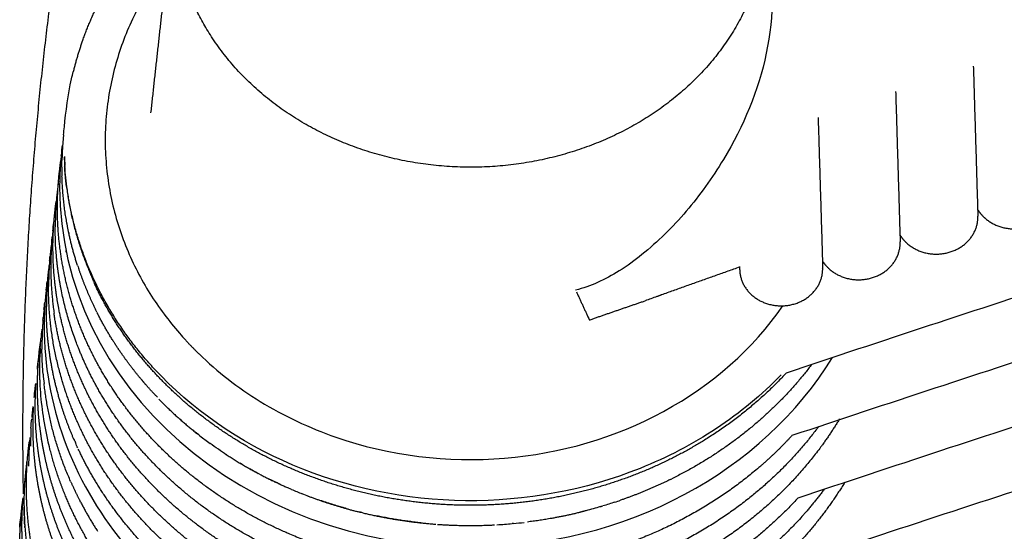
# Model space of a CAD drawing. Header units: millimetres. Extents: x -31695 to -19845, y -5614 to 7253.
# Tile 30 of 256: x -28254 to -28209, y -3997 to -3974. Entities that reach past the tile are written whole.
import ezdxf

# ---------------------------------------------------------------- set-up
doc = ezdxf.new("R2010")
doc.units = ezdxf.units.MM
doc.layers.add('2d', color=7, linetype='Continuous', true_color=0x000000)

msp = doc.modelspace()

# ---------------------------------------------------------------- linework, layer by layer
at = {"layer": '2d', "linetype": 'Continuous', "lineweight": -3}
for points, weights, degree, knots in [([(-28253.401, -3992.879), (-28253.401, -3983.216), (-28252.182, -3973.614), (-28251.003, -3964.315), (-28248.658, -3955.192), (-28247.414, -3950.358), (-28245.831, -3945.603)], [1, 0.998423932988, 1, 0.998425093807, 1, 0.999509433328, 1], 2, [0, 0, 0, 2.025604, 2.025604, 3.987191, 3.987191, 5.027419, 5.027419, 5.027419]), ([(-28228.206, -3958.776), (-28220.702, -3961.324), (-28219.82, -3968.193), (-28218.939, -3975.061), (-28225.619, -3978.942), (-28232.316, -3982.802), (-28239.432, -3979.585), (-28246.564, -3976.348), (-28246.56, -3969.438)], [1, 0.85671751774, 1, 0.85671751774, 1, 0.866277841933, 1, 0.85671751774, 1], 2, [0, 0, 0, 1.354812, 1.354812, 2.709624, 2.709624, 4.05968, 4.05968, 5.414492, 5.414492, 5.414492]), ([(-28250.714, -3975.225), (-28250.111, -3973.52), (-28249.1, -3971.975), (-28248.023, -3970.333), (-28246.548, -3968.958)], [1, 0.993836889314, 1, 0.993153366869, 1], 2, [0, 0, 0, 0.3734803, 0.3734803, 0.7703884, 0.7703884, 0.7703884]), ([(-28251.263, -3986.814), (-28251.783, -3985.019), (-28251.837, -3983.166), (-28251.866, -3982.144), (-28251.751, -3981.126)], [1, 0.993598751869, 1, 0.998529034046, 1.00100076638], 2, [0, 0, 0, 0.3872453, 0.3872453, 0.601658, 0.601658, 0.601658]), ([(-28210.219, -3982.833), (-28210.076, -3983.071), (-28209.856, -3983.256), (-28209.292, -3983.731), (-28208.514, -3983.713), (-28207.737, -3983.694), (-28207.202, -3983.193), (-28206.667, -3982.691), (-28206.688, -3982.001)], [1, 0.987216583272, 1, 0.923879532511, 1, 0.923879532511, 1, 0.923879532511, 1], 2, [0, 0, 0, 0.0560235, 0.0560235, 0.1934682, 0.1934682, 0.3309129, 0.3309129, 0.4683575, 0.4683575, 0.4683575]), ([(-28251.777, -3987.333), (-28252.014, -3986.105), (-28252.093, -3984.861), (-28252.013, -3983.617), (-28252.007, -3983.514), (-28251.999, -3983.41), (-28251.979, -3983.179), (-28251.966, -3983.05), (-28251.952, -3982.922)], [1, 0.995727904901, 0.995727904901, 1, 1, 1, 1, 1, 1], 3, [0, 0, 0, 0, 0.3912868, 0.3912868, 0.3912868, 0.424214, 0.424214, 0.4651654, 0.4651654, 0.4651654, 0.4651654]), ([(-28213.733, -3983.989), (-28213.592, -3984.218), (-28213.378, -3984.398), (-28212.814, -3984.874), (-28212.036, -3984.855), (-28211.259, -3984.837), (-28210.724, -3984.335), (-28210.189, -3983.834), (-28210.21, -3983.143)], [1, 0.987909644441, 1, 0.923879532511, 1, 0.923879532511, 1, 0.923879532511, 1], 2, [0, 0, 0, 0.0544805, 0.0544805, 0.1919252, 0.1919252, 0.3293699, 0.3293699, 0.4668145, 0.4668145, 0.4668145]), ([(-28217.239, -3985.163), (-28217.1, -3985.385), (-28216.892, -3985.56), (-28216.327, -3986.035), (-28215.55, -3986.017), (-28214.773, -3985.998), (-28214.238, -3985.497), (-28213.703, -3984.995), (-28213.724, -3984.305)], [1, 0.988583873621, 1, 0.923879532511, 1, 0.923879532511, 1, 0.923879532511, 1], 2, [0, 0, 0, 0.0529367, 0.0529367, 0.1903813, 0.1903813, 0.327826, 0.327826, 0.4652707, 0.4652707, 0.4652707]), ([(-28217.417, -3992.664), (-28218.764, -3994.483), (-28220.594, -3995.932), (-28222.702, -3997.599), (-28225.267, -3998.644), (-28226.544, -3999.164), (-28227.894, -3999.511), (-28229.245, -3999.858), (-28230.638, -4000.024), (-28233.442, -4000.357), (-28236.234, -3999.951), (-28239.023, -3999.544), (-28241.557, -3998.431), (-28243.447, -3997.6), (-28245.084, -3996.417), (-28246.717, -3995.237), (-28248.015, -3993.763), (-28249.309, -3992.292), (-28250.201, -3990.601), (-28250.906, -3989.262), (-28251.729, -3986.498), (-28251.867, -3985.138)], [1, 0.991508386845, 1, 0.988975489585, 1, 0.997246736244, 1, 0.997257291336, 1, 0.989114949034, 1, 0.989061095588, 1, 0.993773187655, 1, 0.993726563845, 1, 0.993663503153, 1, 0.995978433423, 1.0037830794, 1], 2, [0, 0, 0, 0.454418, 0.454418, 0.976567, 0.976567, 1.238067, 1.238067, 1.499735, 1.499735, 2.02326, 2.02326, 2.546355, 2.546355, 2.938008, 2.938008, 3.328925, 3.328925, 3.719105, 3.719105, 4.028551, 4.319646, 4.319646, 4.319646]), ([(-28220.983, -3985.574), (-28220.962, -3986.265), (-28220.398, -3986.74), (-28219.833, -3987.215), (-28219.056, -3987.197), (-28218.278, -3987.178), (-28217.744, -3986.677), (-28217.209, -3986.176), (-28217.229, -3985.485)], [1, 0.923879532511, 1, 0.923879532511, 1, 0.923879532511, 1, 0.923879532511, 1], 2, [0, 0, 0, 0.1374447, 0.1374447, 0.2748894, 0.2748894, 0.412334, 0.412334, 0.5497787, 0.5497787, 0.5497787]), ([(-28218.881, -3990.241), (-28220.493, -3991.988), (-28222.58, -3993.279), (-28224.275, -3994.329), (-28226.19, -3995.018), (-28228.108, -3995.709), (-28230.149, -3996.007), (-28232.192, -3996.305), (-28234.259, -3996.196), (-28236.325, -3996.086), (-28238.314, -3995.575), (-28240.3, -3995.065), (-28242.11, -3994.177), (-28243.917, -3993.29), (-28245.458, -3992.07), (-28246.996, -3990.852), (-28248.19, -3989.36), (-28249.382, -3987.871), (-28250.169, -3986.182)], [1, 0.990544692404, 1, 0.993785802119, 1, 0.993835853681, 1, 0.993847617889, 1, 0.993844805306, 1, 0.993813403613, 1, 0.993767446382, 1, 0.993710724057, 1, 0.993658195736, 1], 2, [0, 0, 0, 0.47112, 0.47112, 0.854747, 0.854747, 1.238883, 1.238883, 1.623267, 1.623267, 2.007564, 2.007564, 2.391455, 2.391455, 2.774727, 2.774727, 3.157254, 3.157254, 3.539089, 3.539089, 3.539089]), ([(-28217.16, -3995.497), (-28217.628, -3996.13), (-28218.158, -3996.724), (-28219.94, -3998.715), (-28222.301, -4000.152), (-28224.668, -4001.591), (-28227.405, -4002.354), (-28228.086, -4002.543), (-28228.78, -4002.687), (-28229.475, -4002.831), (-28230.18, -4002.929), (-28231.591, -4003.125), (-28233.02, -4003.135), (-28235.893, -4003.153), (-28238.647, -4002.427), (-28241.397, -4001.701), (-28243.788, -4000.292), (-28245.572, -3999.241), (-28247.048, -3997.863), (-28248.521, -3996.489), (-28249.613, -3994.857), (-28250.702, -3993.227), (-28251.352, -3991.422), (-28251.518, -3990.962), (-28252.254, -3988.419), (-28252.241, -3986.325)], [1, 0.998978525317, 1, 0.988891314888, 1, 0.989029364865, 1, 0.999310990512, 1, 0.999316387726, 1, 0.997261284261, 1, 0.989114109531, 1, 0.989025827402, 1, 0.993742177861, 1, 0.993692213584, 1, 0.993632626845, 1, 0.999577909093, 1.00187545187, 1], 2, [0, 0, 0, 0.158907, 0.158907, 0.688563, 0.688563, 1.219455, 1.219455, 1.352333, 1.352333, 1.485247, 1.485247, 1.75113, 1.75113, 2.282829, 2.282829, 2.813788, 2.813788, 3.211209, 3.211209, 3.607869, 3.607869, 4.003851, 4.003851, 4.105245, 4.55576, 4.55576, 4.55576]), ([(-28218.618, -3993.071), (-28219.316, -3993.833), (-28220.112, -3994.515), (-28222.131, -3996.246), (-28224.633, -3997.375), (-28227.14, -3998.505), (-28229.909, -3998.936), (-28232.681, -3999.366), (-28235.474, -3999.06), (-28238.265, -3998.753), (-28240.834, -3997.736), (-28242.751, -3996.976), (-28244.431, -3995.858), (-28246.108, -3994.742), (-28247.464, -3993.323), (-28248.817, -3991.907), (-28249.78, -3990.257), (-28250.741, -3988.61), (-28251.263, -3986.814)], [1, 0.998226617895, 1, 0.988942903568, 1, 0.98906191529, 1, 0.989102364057, 1, 0.989071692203, 1, 0.993781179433, 1, 0.993737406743, 1, 0.993673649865, 1, 0.993628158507, 1], 2, [0, 0, 0, 0.205964, 0.205964, 0.725213, 0.725213, 1.24552, 1.24552, 1.766292, 1.766292, 2.286733, 2.286733, 2.676449, 2.676449, 3.065442, 3.065442, 3.453692, 3.453692, 3.84133, 3.84133, 3.84133]), ([(-28251.094, -3993.242), (-28251.323, -3992.714), (-28251.521, -3992.175), (-28251.688, -3991.629), (-28251.753, -3991.416), (-28252.164, -3989.955), (-28252.351, -3988.45), (-28252.342, -3987.229)], [1, 0.999142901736, 0.999142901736, 1, 1, 1, 1, 1], 3, [0, 0, 0, 0, 0.1782134, 0.1782134, 0.1782134, 0.2483951, 0.6573515, 0.6573515, 0.6573515, 0.6573515]), ([(-28218.355, -3995.901), (-28219.824, -3997.51), (-28221.688, -3998.754), (-28223.971, -4000.275), (-28226.654, -4001.137), (-28228.663, -4001.781), (-28230.783, -4002.017), (-28232.903, -4002.252), (-28235.03, -4002.067), (-28236.445, -4001.944), (-28237.823, -4001.637), (-28240.592, -4001.019), (-28243.038, -3999.711), (-28244.862, -3998.733), (-28246.397, -3997.42), (-28247.928, -3996.11), (-28249.093, -3994.529), (-28250.255, -3992.951), (-28250.99, -3991.182), (-28251.724, -3989.415), (-28251.993, -3987.547)], [1, 0.99250418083, 1, 0.989013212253, 1, 0.993831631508, 1, 0.993871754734, 1, 0.997252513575, 1, 0.989059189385, 1, 0.993748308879, 1, 0.993705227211, 1, 0.993642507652, 1, 0.993605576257, 1], 2, [0, 0, 0, 0.432594, 0.432594, 0.960579, 0.960579, 1.357186, 1.357186, 1.753964, 1.753964, 2.01843, 2.01843, 2.546773, 2.546773, 2.942285, 2.942285, 3.337032, 3.337032, 3.731079, 3.731079, 4.124629, 4.124629, 4.124629]), ([(-28216.469, -3992.319), (-28216.883, -3993.007), (-28217.367, -3993.657), (-28218.931, -3995.753), (-28221.12, -3997.347), (-28223.316, -3998.943), (-28225.941, -3999.899), (-28227.907, -4000.615), (-28230.003, -4000.927), (-28232.099, -4001.239), (-28234.222, -4001.135), (-28235.633, -4001.065), (-28237.018, -4000.811), (-28239.8, -4000.299), (-28242.293, -3999.089), (-28244.153, -3998.186), (-28245.741, -3996.938), (-28247.326, -3995.692), (-28248.559, -3994.165), (-28249.79, -3992.639), (-28250.605, -3990.908), (-28251.42, -3989.18), (-28251.777, -3987.333)], [1, 0.998891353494, 1, 0.988848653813, 1, 0.988994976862, 1, 0.993824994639, 1, 0.993869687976, 1, 0.997253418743, 1, 0.989070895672, 1, 0.993758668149, 1, 0.993716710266, 1, 0.993652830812, 1, 0.993612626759, 1], 2, [0, 0, 0, 0.163409, 0.163409, 0.687194, 0.687194, 1.212264, 1.212264, 1.606734, 1.606734, 2.001436, 2.001436, 2.264554, 2.264554, 2.790275, 2.790275, 3.183865, 3.183865, 3.576698, 3.576698, 3.968812, 3.968812, 4.360384, 4.360384, 4.360384]), ([(-28217.83, -4001.562), (-28218.755, -4002.586), (-28219.805, -4003.51), (-28220.965, -4004.322), (-28221.051, -4004.382), (-28221.137, -4004.442), (-28221.223, -4004.5), (-28222.691, -4005.492), (-28224.3, -4006.292), (-28226.019, -4006.885), (-28227.844, -4007.513), (-28229.753, -4007.896), (-28231.705, -4008.024), (-28233.658, -4008.152), (-28235.61, -4008.023), (-28237.52, -4007.641), (-28239.428, -4007.258), (-28241.252, -4006.629), (-28242.95, -4005.768), (-28243.705, -4005.385), (-28244.429, -4004.958), (-28245.12, -4004.49), (-28245.977, -4003.909), (-28246.776, -4003.268), (-28247.514, -4002.57), (-28248.511, -4001.626), (-28249.383, -4000.587), (-28250.119, -3999.469), (-28250.853, -3998.352), (-28251.44, -3997.168), (-28251.874, -3995.934), (-28252.307, -3994.7), (-28252.58, -3993.431), (-28252.69, -3992.143), (-28252.754, -3991.392), (-28252.761, -3990.638), (-28252.713, -3989.885)], [1, 0.995727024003, 0.995727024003, 1, 1, 1, 1, 0.993469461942, 0.993469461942, 1, 0.992729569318, 0.992729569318, 1, 0.992745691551, 0.992745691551, 1, 0.992705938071, 0.992705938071, 1, 0.998527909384, 0.998527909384, 1, 0.997725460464, 0.997725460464, 1, 0.995783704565, 0.995783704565, 1, 0.995755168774, 0.995755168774, 1, 0.995726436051, 0.995726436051, 1, 0.998536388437, 0.998536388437, 1], 3, [0, 0, 0, 0, 0.412294, 0.412294, 0.412294, 0.442885, 0.442885, 0.442885, 0.956812, 0.956812, 0.956812, 1.502164, 1.502164, 1.502164, 2.047728, 2.047728, 2.047728, 2.592685, 2.592685, 2.592685, 2.835529, 2.835529, 2.835529, 3.136427, 3.136427, 3.136427, 3.543331, 3.543331, 3.543331, 3.949557, 3.949557, 3.949557, 4.355346, 4.355346, 4.355346, 4.592454, 4.592454, 4.592454, 4.592454]), ([(-28216.647, -4001.163), (-28216.908, -4001.518), (-28217.184, -4001.864), (-28217.474, -4002.2), (-28218.536, -4003.433), (-28219.774, -4004.53), (-28221.165, -4005.47), (-28221.331, -4005.583), (-28221.5, -4005.694), (-28221.671, -4005.802), (-28223.272, -4006.814), (-28225.024, -4007.604), (-28226.888, -4008.156), (-28228.755, -4008.707), (-28230.693, -4009.009), (-28232.659, -4009.054), (-28234.626, -4009.098), (-28236.579, -4008.884), (-28238.476, -4008.417), (-28240.369, -4007.951), (-28242.165, -4007.241), (-28243.823, -4006.303), (-28244.289, -4006.039), (-28244.743, -4005.757), (-28245.183, -4005.459), (-28246.298, -4004.702), (-28247.316, -4003.845), (-28248.225, -4002.896), (-28249.174, -4001.904), (-28249.991, -4000.824), (-28250.667, -3999.669), (-28251.341, -3998.516), (-28251.865, -3997.303), (-28252.231, -3996.045), (-28252.597, -3994.788), (-28252.8, -3993.502), (-28252.838, -3992.204), (-28252.853, -3991.706), (-28252.843, -3991.207), (-28252.808, -3990.71)], [1, 0.999547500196, 0.999547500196, 1, 0.994092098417, 0.994092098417, 1, 1, 1, 1, 0.99268257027, 0.99268257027, 1, 0.992735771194, 0.992735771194, 1, 0.992746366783, 0.992746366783, 1, 0.992694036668, 0.992694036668, 1, 0.999403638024, 0.999403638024, 1, 0.996192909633, 0.996192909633, 1, 0.9957758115, 0.9957758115, 1, 0.99574663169, 0.99574663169, 1, 0.9957230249, 0.9957230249, 1, 0.99936428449, 0.99936428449, 1], 3, [0, 0, 0, 0, 0.133389, 0.133389, 0.133389, 0.62072, 0.62072, 0.62072, 0.679623, 0.679623, 0.679623, 1.226967, 1.226967, 1.226967, 1.775168, 1.775168, 1.775168, 2.323432, 2.323432, 2.323432, 2.870975, 2.870975, 2.870975, 3.025721, 3.025721, 3.025721, 3.417247, 3.417247, 3.417247, 3.826037, 3.826037, 3.826037, 4.2342, 4.2342, 4.2342, 4.641984, 4.641984, 4.641984, 4.798829, 4.798829, 4.798829, 4.798829]), ([(-28215.72, -4000.852), (-28216.365, -4001.913), (-28217.13, -4002.909), (-28218.007, -4003.829), (-28218.931, -4004.797), (-28219.968, -4005.671), (-28221.105, -4006.44), (-28221.532, -4006.729), (-28221.972, -4007.002), (-28222.425, -4007.26), (-28224.089, -4008.205), (-28225.892, -4008.921), (-28227.794, -4009.393), (-28229.699, -4009.865), (-28231.662, -4010.083), (-28233.639, -4010.042), (-28235.615, -4010), (-28237.564, -4009.7), (-28239.441, -4009.148), (-28241.315, -4008.597), (-28243.077, -4007.805), (-28244.689, -4006.791), (-28244.877, -4006.673), (-28245.062, -4006.552), (-28245.245, -4006.427), (-28246.626, -4005.491), (-28247.856, -4004.402), (-28248.915, -4003.178), (-28249.811, -4002.141), (-28250.571, -4001.021), (-28251.183, -3999.832), (-28251.795, -3998.645), (-28252.252, -3997.404), (-28252.548, -3996.125), (-28252.844, -3994.847), (-28252.974, -3993.547), (-28252.939, -3992.243), (-28252.935, -3992.09), (-28252.928, -3991.937), (-28252.92, -3991.785)], [1, 0.996417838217, 0.996417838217, 1, 0.996085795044, 0.996085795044, 1, 0.999444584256, 0.999444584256, 1, 0.992696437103, 0.992696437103, 1, 0.992742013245, 0.992742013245, 1, 0.992742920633, 0.992742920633, 1, 0.992681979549, 0.992681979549, 1, 1, 1, 1, 0.994226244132, 0.994226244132, 1, 0.995766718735, 0.995766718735, 1, 0.995739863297, 0.995739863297, 1, 0.995719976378, 0.995719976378, 1, 1, 1, 1], 3, [0, 0, 0, 0, 0.378838, 0.378838, 0.378838, 0.777634, 0.777634, 0.777634, 0.927842, 0.927842, 0.927842, 1.478122, 1.478122, 1.478122, 2.029148, 2.029148, 2.029148, 2.580097, 2.580097, 2.580097, 3.130208, 3.130208, 3.130208, 3.194891, 3.194891, 3.194891, 3.679221, 3.679221, 3.679221, 4.089907, 4.089907, 4.089907, 4.500013, 4.500013, 4.500013, 4.909808, 4.909808, 4.909808, 4.958446, 4.958446, 4.958446, 4.958446]), ([(-28215.975, -3998.018), (-28216.254, -3998.477), (-28216.563, -3998.921), (-28218.104, -4001.123), (-28220.306, -4002.825), (-28220.781, -4003.191), (-28221.282, -4003.53), (-28223.101, -4004.76), (-28225.19, -4005.584), (-28227.869, -4006.64), (-28230.779, -4006.956), (-28233.69, -4007.271), (-28236.579, -4006.819), (-28239.465, -4006.367), (-28242.077, -4005.187), (-28243.654, -4004.473), (-28245.061, -4003.519), (-28245.967, -4002.905), (-28246.786, -4002.202), (-28248.353, -4000.854), (-28249.543, -3999.229), (-28250.731, -3997.607), (-28251.48, -3995.79), (-28251.907, -3994.754), (-28252.179, -3993.677)], [1, 0.999530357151, 1, 0.988826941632, 1, 0.999473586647, 1, 0.993245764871, 1, 0.98908618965, 1, 0.989123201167, 1, 0.989071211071, 1, 0.995920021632, 1, 0.998283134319, 1, 0.993690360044, 1, 0.993644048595, 1, 0.997897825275, 1], 2, [0, 0, 0, 0.109428, 0.109428, 0.649518, 0.649518, 0.766726, 0.766726, 1.190973, 1.190973, 1.733456, 1.733456, 2.27627, 2.27627, 2.818621, 2.818621, 3.147655, 3.147655, 3.359837, 3.359837, 3.764848, 3.764848, 4.169151, 4.169151, 4.400458, 4.400458, 4.400458]), ([(-28216.232, -3995.185), (-28217.235, -3996.84), (-28218.623, -3998.258), (-28220.513, -4000.187), (-28222.957, -4001.537), (-28225.407, -4002.89), (-28228.195, -4003.547), (-28230.282, -4004.039), (-28232.439, -4004.111), (-28234.597, -4004.182), (-28236.719, -4003.83), (-28238.131, -4003.596), (-28239.487, -4003.179), (-28242.212, -4002.342), (-28244.542, -4000.834), (-28246.28, -3999.707), (-28247.692, -3998.266), (-28249.102, -3996.828), (-28250.115, -3995.146), (-28250.546, -3994.43), (-28250.897, -3993.681)], [1, 0.99386796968, 1, 0.98891104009, 1, 0.989048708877, 1, 0.993842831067, 1, 0.993872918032, 1, 0.997249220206, 1, 0.989030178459, 1, 0.993725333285, 1, 0.993681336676, 1, 0.998833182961, 1], 2, [0, 0, 0, 0.392754, 0.392754, 0.925362, 0.925362, 1.459165, 1.459165, 1.860017, 1.860017, 2.260909, 2.260909, 2.528044, 2.528044, 3.06158, 3.06158, 3.460914, 3.460914, 3.859482, 3.859482, 4.029602, 4.029602, 4.029602]), ([(-28215.464, -4003.686), (-28215.746, -4004.15), (-28216.059, -4004.598), (-28217.647, -4006.867), (-28219.917, -4008.62), (-28222.194, -4010.375), (-28224.95, -4011.462), (-28227.711, -4012.55), (-28230.709, -4012.875), (-28233.709, -4013.2), (-28236.686, -4012.735), (-28238.91, -4012.387), (-28240.993, -4011.612), (-28243.072, -4010.838), (-28244.909, -4009.676), (-28246.128, -4008.903), (-28247.205, -4007.978), (-28249.365, -4006.121), (-28250.813, -4003.78), (-28251.893, -4002.033), (-28252.503, -4000.115), (-28253.113, -3998.199), (-28253.222, -3996.211), (-28253.246, -3995.777), (-28253.245, -3995.342)], [1, 0.999547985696, 1, 0.988826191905, 1, 0.988987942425, 1, 0.989095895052, 1, 0.989138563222, 1, 0.993837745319, 1, 0.993815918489, 1, 0.997208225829, 1, 0.988822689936, 1, 0.993606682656, 1, 0.993587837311, 1, 0.999688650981, 1], 2, [0, 0, 0, 0.110577, 0.110577, 0.667134, 0.667134, 1.225074, 1.225074, 1.784068, 1.784068, 2.343404, 2.343404, 2.762642, 2.762642, 3.181289, 3.181289, 3.45998, 3.45998, 4.016272, 4.016272, 4.432701, 4.432701, 4.848694, 4.848694, 4.939879, 4.939879, 4.939879]), ([(-28253.415, -3998.14), (-28253.456, -3997.483), (-28253.456, -3996.824), (-28253.414, -3996.167), (-28253.414, -3996.164), (-28253.414, -3996.162), (-28253.413, -3996.159)], [1, 0.998954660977, 0.998954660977, 1, 1, 1, 1], 3, [0, 0, 0, 0, 0.2071324, 0.2071324, 0.2071324, 0.2079832, 0.2079832, 0.2079832, 0.2079832]), ([(-28227.939, -3996.469), (-28228.241, -3996.559), (-28229.557, -3996.856), (-28230.585, -3996.982)], [1, 1.00047556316, 0.99846438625, 1], 2, [-0.0598185, -0.0598185, -0.0598185, 0, 0.1931565, 0.1931565, 0.1931565]), ([(-28215.208, -4006.52), (-28216.251, -4008.229), (-28217.681, -4009.7), (-28219.681, -4011.753), (-28222.271, -4013.194), (-28224.868, -4014.637), (-28227.826, -4015.343), (-28230.788, -4016.049), (-28233.853, -4015.959), (-28236.917, -4015.868), (-28239.819, -4014.989), (-28240.539, -4014.771), (-28241.238, -4014.506), (-28241.938, -4014.241), (-28242.613, -4013.93), (-28243.965, -4013.309), (-28245.197, -4012.517), (-28247.672, -4010.927), (-28249.511, -4008.76), (-28251.344, -4006.597), (-28252.374, -4004.049), (-28253.142, -4002.147), (-28253.408, -4000.14), (-28253.612, -3998.602), (-28253.513, -3997.055)], [1, 0.994180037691, 1, 0.988915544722, 1, 0.989047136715, 1, 0.989134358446, 1, 0.989130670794, 1, 0.999310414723, 1, 0.999313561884, 1, 0.997230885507, 1, 0.98888652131, 1, 0.988730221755, 1, 0.993579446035, 1, 0.996209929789, 1], 2, [0, 0, 0, 0.406309, 0.406309, 0.97185, 0.97185, 1.538673, 1.538673, 2.106222, 2.106222, 2.673659, 2.673659, 2.815415, 2.815415, 2.957101, 2.957101, 3.24023, 3.24023, 3.805442, 3.805442, 4.369278, 4.369278, 4.791518, 4.791518, 5.115696, 5.115696, 5.115696])]:
    msp.add_rational_spline(points, weights, degree=degree, knots=knots, dxfattribs=at)
for points, weights in [([(-28000.412, -3954.086), (-28113.375, -3954.378), (-28218.881, -3990.241)], [1, 0.983619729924, 1]), ([(-28000.402, -3957.005), (-28113.225, -3957.296), (-28218.618, -3993.071)], [1, 0.983659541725, 1]), ([(-28000.412, -3959.924), (-28113.084, -3960.216), (-28218.355, -3995.901)], [1, 0.983702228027, 1]), ([(-28000.412, -3962.844), (-28112.997, -3963.136), (-28218.197, -3998.767)], [1, 0.983726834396, 1]), ([(-28000.412, -3965.763), (-28112.931, -3966.055), (-28218.078, -4001.646)], [1, 0.983745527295, 1]), ([(-28000.412, -3968.683), (-28112.883, -3968.974), (-28217.991, -4004.536)], [1, 0.983759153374, 1]), ([(-28246.859, -3971.626), (-28253.49, -3980.206), (-28246.322, -3988.438)], [1, 0.807970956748, 1]), ([(-28000.412, -3971.602), (-28112.834, -3971.894), (-28217.904, -4007.426)], [1, 0.983772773, 1]), ([(-28000.412, -3974.522), (-28112.786, -3974.813), (-28217.816, -4010.316)], [1, 0.983786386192, 1]), ([(-28250.717, -3975.225), (-28250.956, -3975.904), (-28251.127, -3976.599)], [1, 0.999369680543, 1.00075428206]), ([(-28000.412, -3977.441), (-28112.738, -3977.732), (-28217.729, -4013.206)], [1, 0.983799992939, 1]), ([(-28251.565, -3979.458), (-28251.625, -3980.038), (-28251.638, -3980.62)], [1, 0.999338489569, 1]), ([(-28251.645, -3980.161), (-28251.741, -3980.991), (-28251.741, -3981.826)], [1, 0.998684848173, 1]), ([(-28000.412, -3980.361), (-28112.352, -3980.651), (-28217.03, -4015.889)], [1, 0.983908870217, 1]), ([(-28251.432, -3981.791), (-28251.488, -3981.346), (-28251.515, -3980.898)], [1, 0.999604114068, 1]), ([(-28247.48, -3990.028), (-28251.183, -3986.019), (-28251.509, -3980.841)], [1, 0.950597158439, 1]), ([(-28251.491, -3981.227), (-28251.302, -3983.458), (-28250.429, -3985.557)], [1, 0.990280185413, 1]), ([(-28251.795, -3981.571), (-28251.939, -3982.584), (-28251.939, -3983.604)], [1.00013800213, 0.99809482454, 1]), ([(-28251.329, -3983.887), (-28251.57, -3982.751), (-28251.625, -3981.597)], [1, 0.997477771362, 1.00017742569]), ([(-28252.05, -3983.802), (-28252.141, -3984.613), (-28252.142, -3985.429)], [1, 0.998764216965, 1]), ([(-28250.931, -3985.373), (-28251.166, -3984.65), (-28251.324, -3983.911)], [1, 0.998904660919, 1]), ([(-28252.103, -3984.316), (-28252.209, -3985.083), (-28252.234, -3985.856)], [1, 0.9989012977, 1]), ([(-28250.931, -3985.373), (-28250.6, -3986.388), (-28250.123, -3987.357)], [1, 0.997847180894, 1]), ([(-28252.25, -3985.591), (-28252.289, -3985.938), (-28252.311, -3986.287)], [1, 0.999778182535, 1]), ([(-28252.143, -3985.441), (-28252.143, -3986.49), (-28251.992, -3987.532)], [1, 0.997962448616, 1]), ([(-28220.987, -3985.445), (-28223.127, -3986.2), (-28225.261, -3986.969)], [1, 0.999992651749, 1]), ([(-28252.321, -3986.241), (-28252.442, -3987.184), (-28252.442, -3988.133)], [1, 0.998382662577, 1]), ([(-28227.779, -3987.838), (-28226.522, -3987.399), (-28225.261, -3986.969)], [1, 0.999992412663, 1]), ([(-28249.291, -3988.833), (-28249.693, -3988.202), (-28250.03, -3987.541)], [1, 0.998990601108, 1]), ([(-28252.494, -3987.847), (-28252.542, -3988.44), (-28252.542, -3989.034)], [1, 0.999361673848, 1]), ([(-28248.856, -3989.479), (-28249.063, -3989.187), (-28249.257, -3988.886)], [1, 0.999768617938, 1]), ([(-28246.037, -3988.758), (-28245.746, -3989.074), (-28245.436, -3989.375)], [1, 0.999604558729, 1]), ([(-28252.49, -3990.283), (-28252.537, -3989.72), (-28252.542, -3989.156)], [1, 0.999430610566, 1]), ([(-28247.351, -3991.304), (-28248.152, -3990.463), (-28248.817, -3989.534)], [1, 0.99770694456, 1]), ([(-28217.723, -3989.848), (-28220.189, -3993.108), (-28224.047, -3995.024)], [1.02299337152, 0.983685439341, 1]), ([(-28252.616, -3990.817), (-28252.642, -3990.376), (-28252.642, -3989.935)], [1, 0.999655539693, 1]), ([(-28251.244, -3995.145), (-28252.188, -3993.001), (-28252.447, -3990.711)], [1, 0.990716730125, 1]), ([(-28246.712, -3991.953), (-28246.139, -3992.495), (-28245.513, -3992.988)], [1, 0.99895897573, 1]), ([(-28253.243, -3995.342), (-28253.244, -3994.347), (-28253.116, -3993.358)], [1, 0.998355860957, 1]), ([(-28253.113, -3993.47), (-28253.144, -3993.96), (-28253.144, -3994.45)], [1, 0.999597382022, 1]), ([(-28244.259, -3993.892), (-28243.532, -3994.37), (-28242.756, -3994.784)], [1, 0.998805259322, 1]), ([(-28253.345, -3996.254), (-28253.345, -3995.385), (-28253.247, -3994.522)], [1, 0.998748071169, 1]), ([(-28251.244, -3995.145), (-28251.052, -3995.58), (-28250.834, -3996.005)], [1, 0.999607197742, 1]), ([(-28242.705, -3994.811), (-28242.064, -3995.15), (-28241.395, -3995.442)], [1, 0.999196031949, 1]), ([(-28224.125, -3995.062), (-28225.211, -3995.595), (-28226.367, -3995.995)], [1, 0.997769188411, 1]), ([(-28250.794, -3996.081), (-28250.442, -3996.757), (-28250.024, -3997.403)], [1, 0.999026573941, 1]), ([(-28240.566, -3995.782), (-28239.399, -3996.229), (-28238.174, -3996.532)], [1, 0.997665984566, 1]), ([(-28238.78, -3996.372), (-28239.356, -3996.211), (-28239.919, -3996.017)], [1, 0.99947784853, 1]), ([(-28253.513, -3997.045), (-28253.489, -3996.68), (-28253.448, -3996.316)], [1, 0.999786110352, 1]), ([(-28238.033, -3996.566), (-28236.403, -3996.956), (-28234.721, -3997.082)], [1, 0.995979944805, 1]), ([(-28235.409, -3997.019), (-28236.439, -3996.909), (-28237.448, -3996.697)], [1, 0.998465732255, 1]), ([(-28234.65, -3997.087), (-28233.362, -3997.178), (-28232.073, -3997.112)], [1, 0.997617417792, 1])]:
    msp.add_rational_spline(points, weights, degree=2, dxfattribs=at)
for points, degree in [([(-28247.61, -3978.458), (-28247.077, -3973.61), (-28246.544, -3968.761)], 2), ([(-28210.415, -3976.348), (-28210.312, -3979.746), (-28210.21, -3983.143)], 2), ([(-28213.929, -3977.502), (-28213.826, -3980.903), (-28213.724, -3984.305)], 2), ([(-28217.435, -3978.674), (-28217.332, -3982.08), (-28217.229, -3985.485)], 2), ([(-28251.565, -3979.458), (-28251.552, -3979.339), (-28251.538, -3979.22), (-28251.523, -3979.101)], 3), ([(-28251.643, -3980.161), (-28251.635, -3980.089), (-28251.626, -3980.017), (-28251.616, -3979.946)], 3), ([(-28251.639, -3980.645), (-28251.638, -3980.577), (-28251.636, -3980.51), (-28251.633, -3980.442)], 3), ([(-28251.535, -3980.466), (-28251.531, -3980.591), (-28251.526, -3980.716), (-28251.518, -3980.841)], 3), ([(-28251.527, -3980.439), (-28251.522, -3980.567), (-28251.516, -3980.694), (-28251.508, -3980.821)], 3), ([(-28251.751, -3981.126), (-28251.731, -3980.942), (-28251.706, -3980.757), (-28251.679, -3980.574)], 3), ([(-28251.642, -3980.924), (-28251.642, -3980.823), (-28251.641, -3980.721), (-28251.638, -3980.62)], 3), ([(-28251.641, -3980.925), (-28251.641, -3981.059), (-28251.639, -3981.194), (-28251.635, -3981.328)], 3), ([(-28251.509, -3980.841), (-28251.512, -3980.869), (-28251.515, -3980.898)], 2), ([(-28251.625, -3981.597), (-28251.629, -3981.507), (-28251.632, -3981.418), (-28251.635, -3981.328)], 3), ([(-28251.951, -3982.91), (-28251.934, -3982.766), (-28251.916, -3982.621), (-28251.895, -3982.477)], 3), ([(-28252.05, -3983.802), (-28252.036, -3983.674), (-28252.02, -3983.547), (-28252.002, -3983.42)], 3), ([(-28251.939, -3983.605), (-28251.94, -3983.616), (-28251.941, -3983.628)], 2), ([(-28252.099, -3984.316), (-28252.093, -3984.24), (-28252.087, -3984.164), (-28252.08, -3984.088)], 3), ([(-28251.329, -3983.887), (-28251.328, -3983.895), (-28251.326, -3983.903), (-28251.324, -3983.911)], 3), ([(-28252.174, -3984.92), (-28252.186, -3985.054), (-28252.197, -3985.188), (-28252.207, -3985.321)], 3), ([(-28252.194, -3985.156), (-28252.189, -3985.085), (-28252.183, -3985.014), (-28252.176, -3984.943)], 3), ([(-28252.14, -3985.163), (-28252.138, -3985.019), (-28252.133, -3984.874), (-28252.125, -3984.73)], 3), ([(-28251.445, -3984.762), (-28251.449, -3984.744), (-28251.453, -3984.727), (-28251.456, -3984.709)], 3), ([(-28252.223, -3985.365), (-28252.233, -3985.44), (-28252.242, -3985.516), (-28252.25, -3985.591)], 3), ([(-28252.225, -3985.631), (-28252.22, -3985.528), (-28252.214, -3985.425), (-28252.207, -3985.321)], 3), ([(-28252.143, -3985.441), (-28252.143, -3985.437), (-28252.143, -3985.434), (-28252.143, -3985.43)], 3), ([(-28220.987, -3985.424), (-28220.985, -3985.499), (-28220.983, -3985.574)], 2), ([(-28252.234, -3985.856), (-28252.236, -3985.917), (-28252.237, -3985.978), (-28252.238, -3986.039)], 3), ([(-28250.429, -3985.557), (-28250.299, -3985.87), (-28250.169, -3986.182)], 2), ([(-28252.35, -3986.481), (-28252.335, -3986.354), (-28252.319, -3986.227), (-28252.302, -3986.101)], 3), ([(-28252.311, -3986.288), (-28252.321, -3986.444), (-28252.329, -3986.601), (-28252.334, -3986.758)], 3), ([(-28252.334, -3986.759), (-28252.337, -3986.837), (-28252.338, -3986.915), (-28252.34, -3986.993)], 3), ([(-28228.366, -3986.567), (-28228.097, -3987.15), (-28227.827, -3987.733)], 2), ([(-28224.75, -3986.778), (-28224.669, -3986.746), (-28224.59, -3986.715), (-28224.511, -3986.683)], 3), ([(-28252.449, -3987.37), (-28252.437, -3987.261), (-28252.423, -3987.152), (-28252.408, -3987.044)], 3), ([(-28252.341, -3987.201), (-28252.342, -3987.21), (-28252.342, -3987.219), (-28252.342, -3987.229)], 3), ([(-28252.34, -3986.995), (-28252.34, -3987.033), (-28252.341, -3987.072), (-28252.341, -3987.111)], 3), ([(-28252.341, -3987.112), (-28252.341, -3987.132), (-28252.341, -3987.151), (-28252.341, -3987.17)], 3), ([(-28252.341, -3987.171), (-28252.341, -3987.181), (-28252.341, -3987.19), (-28252.341, -3987.199)], 3), ([(-28252.448, -3987.37), (-28252.462, -3987.49), (-28252.474, -3987.61), (-28252.484, -3987.73)], 3), ([(-28251.993, -3987.547), (-28251.994, -3987.542), (-28251.995, -3987.537), (-28251.996, -3987.532)], 3), ([(-28250.057, -3987.489), (-28250.079, -3987.445), (-28250.101, -3987.401), (-28250.123, -3987.357)], 3), ([(-28250.056, -3987.489), (-28250.048, -3987.506), (-28250.039, -3987.524), (-28250.03, -3987.541)], 3), ([(-28252.495, -3987.847), (-28252.492, -3987.808), (-28252.488, -3987.769), (-28252.485, -3987.729)], 3), ([(-28227.827, -3987.733), (-28227.803, -3987.785), (-28227.779, -3987.838)], 2), ([(-28252.55, -3988.278), (-28252.565, -3988.412), (-28252.578, -3988.546), (-28252.589, -3988.68)], 3), ([(-28252.55, -3988.278), (-28252.55, -3988.273), (-28252.549, -3988.268), (-28252.549, -3988.263)], 3), ([(-28246.322, -3988.438), (-28246.229, -3988.546), (-28246.134, -3988.652), (-28246.037, -3988.758)], 3), ([(-28252.65, -3989.171), (-28252.635, -3989.034), (-28252.618, -3988.897), (-28252.599, -3988.76)], 3), ([(-28252.62, -3989.098), (-28252.612, -3988.959), (-28252.602, -3988.819), (-28252.59, -3988.68)], 3), ([(-28252.619, -3989.098), (-28252.611, -3988.959), (-28252.601, -3988.819), (-28252.59, -3988.68)], 3), ([(-28249.291, -3988.832), (-28249.279, -3988.85), (-28249.268, -3988.868), (-28249.256, -3988.886)], 3), ([(-28252.712, -3989.875), (-28252.697, -3989.644), (-28252.677, -3989.413), (-28252.651, -3989.182)], 3), ([(-28252.619, -3989.098), (-28252.627, -3989.238), (-28252.633, -3989.377), (-28252.636, -3989.517)], 3), ([(-28252.542, -3989.034), (-28252.542, -3989.075), (-28252.542, -3989.115), (-28252.542, -3989.156)], 3), ([(-28252.75, -3990.065), (-28252.733, -3989.915), (-28252.714, -3989.765), (-28252.693, -3989.616)], 3), ([(-28252.712, -3989.875), (-28252.712, -3989.88), (-28252.713, -3989.885)], 2), ([(-28252.642, -3989.935), (-28252.642, -3989.796), (-28252.64, -3989.656), (-28252.636, -3989.517)], 3), ([(-28248.855, -3989.479), (-28248.843, -3989.497), (-28248.83, -3989.515), (-28248.817, -3989.534)], 3), ([(-28252.489, -3990.283), (-28252.477, -3990.426), (-28252.463, -3990.569), (-28252.447, -3990.711)], 3), ([(-28252.85, -3990.958), (-28252.84, -3990.875), (-28252.831, -3990.792), (-28252.82, -3990.709)], 3), ([(-28252.889, -3991.353), (-28252.878, -3991.225), (-28252.865, -3991.097), (-28252.851, -3990.969)], 3), ([(-28247.351, -3991.304), (-28247.341, -3991.315), (-28247.33, -3991.327), (-28247.319, -3991.338)], 3), ([(-28247.253, -3991.418), (-28247.128, -3991.547), (-28247.001, -3991.675), (-28246.872, -3991.8)], 3), ([(-28252.989, -3992.252), (-28252.977, -3992.118), (-28252.964, -3991.984), (-28252.949, -3991.85)], 3), ([(-28252.981, -3992.164), (-28252.972, -3992.059), (-28252.961, -3991.954), (-28252.949, -3991.85)], 3), ([(-28252.949, -3991.85), (-28252.946, -3991.817), (-28252.942, -3991.784), (-28252.938, -3991.751)], 3), ([(-28246.713, -3991.953), (-28246.766, -3991.902), (-28246.819, -3991.851), (-28246.872, -3991.8)], 3), ([(-28246.794, -3991.875), (-28246.775, -3991.893), (-28246.756, -3991.911), (-28246.737, -3991.929)], 3), ([(-28253.048, -3992.736), (-28253.032, -3992.594), (-28253.015, -3992.451), (-28252.995, -3992.309)], 3), ([(-28246.14, -3992.471), (-28246.212, -3992.408), (-28246.284, -3992.345), (-28246.355, -3992.282)], 3), ([(-28253.044, -3993.549), (-28253.044, -3993.333), (-28253.04, -3993.117), (-28253.03, -3992.901)], 3), ([(-28253.031, -3992.901), (-28253.028, -3992.841), (-28253.025, -3992.782), (-28253.022, -3992.723)], 3), ([(-28245.398, -3993.078), (-28245.469, -3993.023), (-28245.539, -3992.968), (-28245.609, -3992.912)], 3), ([(-28253.09, -3993.164), (-28253.099, -3993.263), (-28253.106, -3993.361), (-28253.112, -3993.46)], 3), ([(-28253.045, -3993.549), (-28253.045, -3993.444), (-28253.044, -3993.338), (-28253.041, -3993.233)], 3), ([(-28251.014, -3993.394), (-28251.037, -3993.343), (-28251.06, -3993.291), (-28251.082, -3993.239)], 3), ([(-28250.92, -3993.631), (-28250.956, -3993.553), (-28250.992, -3993.475), (-28251.027, -3993.397)], 3), ([(-28245.398, -3993.078), (-28245.245, -3993.196), (-28245.089, -3993.313), (-28244.932, -3993.427)], 3), ([(-28244.183, -3993.942), (-28244.438, -3993.776), (-28244.688, -3993.604), (-28244.932, -3993.427)], 3), ([(-28253.135, -3993.904), (-28253.132, -3993.823), (-28253.128, -3993.742), (-28253.124, -3993.661)], 3), ([(-28253.113, -3993.47), (-28253.113, -3993.465), (-28253.112, -3993.46)], 2), ([(-28253.247, -3994.514), (-28253.236, -3994.413), (-28253.223, -3994.312), (-28253.21, -3994.211)], 3), ([(-28243.481, -3994.377), (-28243.513, -3994.359), (-28243.545, -3994.339), (-28243.577, -3994.32)], 3), ([(-28242.705, -3994.811), (-28242.853, -3994.733), (-28242.999, -3994.653), (-28243.145, -3994.571)], 3), ([(-28253.347, -3995.405), (-28253.33, -3995.255), (-28253.31, -3995.104), (-28253.289, -3994.954)], 3), ([(-28224.125, -3995.062), (-28224.099, -3995.05), (-28224.073, -3995.037), (-28224.047, -3995.024)], 3), ([(-28253.349, -3995.423), (-28253.348, -3995.418), (-28253.348, -3995.413)], 2), ([(-28241.248, -3995.506), (-28241.297, -3995.485), (-28241.346, -3995.464), (-28241.395, -3995.442)], 3), ([(-28241.343, -3995.464), (-28241.342, -3995.465), (-28241.341, -3995.465)], 2), ([(-28241.247, -3995.505), (-28241.089, -3995.573), (-28240.93, -3995.638), (-28240.77, -3995.702)], 3), ([(-28253.446, -3996.298), (-28253.431, -3996.16), (-28253.413, -3996.022), (-28253.394, -3995.884)], 3), ([(-28253.413, -3996.149), (-28253.407, -3996.061), (-28253.401, -3995.973), (-28253.393, -3995.885)], 3), ([(-28250.794, -3996.081), (-28250.808, -3996.056), (-28250.821, -3996.03), (-28250.834, -3996.005)], 3), ([(-28240.466, -3995.82), (-28240.568, -3995.781), (-28240.669, -3995.742), (-28240.77, -3995.702)], 3), ([(-28226.629, -3996.084), (-28226.809, -3996.143), (-28226.989, -3996.2), (-28227.171, -3996.255)], 3), ([(-28226.629, -3996.084), (-28226.541, -3996.055), (-28226.454, -3996.026), (-28226.366, -3995.995)], 3), ([(-28253.448, -3996.316), (-28253.448, -3996.311), (-28253.447, -3996.306)], 2), ([(-28253.413, -3996.159), (-28253.413, -3996.154), (-28253.412, -3996.149)], 2), ([(-28253.34, -3996.687), (-28253.343, -3996.562), (-28253.345, -3996.437), (-28253.345, -3996.312)], 3), ([(-28238.033, -3996.566), (-28238.08, -3996.555), (-28238.127, -3996.544), (-28238.174, -3996.532)], 3), ([(-28238.146, -3996.538), (-28238.136, -3996.541), (-28238.127, -3996.543), (-28238.117, -3996.545)], 3), ([(-28227.28, -3996.287), (-28227.498, -3996.351), (-28227.718, -3996.412), (-28227.939, -3996.469)], 3), ([(-28227.28, -3996.288), (-28227.243, -3996.277), (-28227.207, -3996.266), (-28227.171, -3996.255)], 3), ([(-28253.546, -3997.189), (-28253.531, -3997.055), (-28253.514, -3996.921), (-28253.496, -3996.787)], 3), ([(-28253.322, -3997.121), (-28253.329, -3996.994), (-28253.334, -3996.868), (-28253.338, -3996.742)], 3), ([(-28231.216, -3997.05), (-28231.055, -3997.035), (-28230.895, -3997.018), (-28230.734, -3997)], 3), ([(-28253.548, -3997.208), (-28253.548, -3997.203), (-28253.547, -3997.198)], 2), ([(-28253.513, -3997.055), (-28253.513, -3997.05), (-28253.512, -3997.045)], 2), ([(-28253.315, -3997.229), (-28253.317, -3997.211), (-28253.318, -3997.192), (-28253.319, -3997.173)], 3), ([(-28231.96, -3997.105), (-28231.73, -3997.092), (-28231.5, -3997.075), (-28231.271, -3997.055)], 3), ([(-28231.216, -3997.05), (-28231.234, -3997.052), (-28231.253, -3997.054), (-28231.271, -3997.055)], 3)]:
    msp.add_open_spline(points, degree=degree, dxfattribs=at)
for points, knots in [([(-28219.799, -3970.522), (-28219.005, -3974.112), (-28220.028, -3978.042), (-28222.753, -3982.182), (-28223.982, -3983.634), (-28225.351, -3984.865), (-28226.367, -3985.609), (-28227.375, -3986.158), (-28228.065, -3986.399), (-28228.405, -3986.484)], [-0.918174, -0.918174, -0.918174, -0.918174, 0.157081, 0.306373, 0.590604, 0.727099, 0.850193, 0.958176, 1.05676, 1.05676, 1.05676, 1.05676]), ([(-28251.523, -3979.101), (-28251.464, -3978.384), (-28251.346, -3977.54), (-28251.152, -3976.708), (-28251.125, -3976.599)], [-0.0713502, -0.0713502, -0.0713502, -0.0713502, 0.1636057, 0.1991477, 0.1991477, 0.1991477, 0.1991477]), ([(-28251.669, -3980.4), (-28251.669, -3980.392), (-28251.668, -3980.384), (-28251.667, -3980.377), (-28251.667, -3980.377), (-28251.667, -3980.377), (-28251.667, -3980.377)], [0.563480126, 0.563480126, 0.563480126, 0.563480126, 0.565926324, 0.565926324, 0.565926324, 0.565935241, 0.565935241, 0.565935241, 0.565935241]), ([(-28251.741, -3981.826), (-28251.742, -3990.817), (-28243.425, -3998.118), (-28226.072, -3998.114), (-28219.915, -3994.64), (-28216.781, -3989.53)], [-312.961733, -312.961733, -312.961733, -312.961733, -285.713489, -285.713489, -266.905871, -266.905871, -266.905871, -266.905871]), ([(-28251.867, -3985.138), (-28251.874, -3985.069), (-28251.922, -3984.565), (-28251.944, -3984.059), (-28251.941, -3983.628)], [0.2096991, 0.2096991, 0.2096991, 0.2096991, 0.2315415, 0.3708239, 0.3708239, 0.3708239, 0.3708239]), ([(-28252.238, -3986.039), (-28252.24, -3986.13), (-28252.241, -3986.188), (-28252.241, -3986.257), (-28252.241, -3986.296), (-28252.241, -3986.315), (-28252.241, -3986.325)], [0.997272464, 0.997272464, 0.997272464, 0.997272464, 0.998636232, 0.999318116, 0.999659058, 1, 1, 1, 1]), ([(-28245.436, -3989.375), (-28244.608, -3990.181), (-28242.697, -3991.66), (-28238.152, -3993.813), (-28231.607, -3994.631), (-28224.098, -3992.423), (-28220.368, -3989.137), (-28219.027, -3987.196)], [0, 0, 0, 0, 0.343258, 0.70482, 1.43002, 2.142883, 2.8595, 2.8595, 2.8595, 2.8595]), ([(-28252.442, -3988.133), (-28252.443, -3989.871), (-28251.823, -3993.351), (-28249.125, -3998.082), (-28244.955, -4001.827), (-28239.671, -4004.316), (-28233.796, -4005.288), (-28227.818, -4004.639), (-28222.377, -4002.455), (-28219.411, -4000.098), (-28218.165, -3998.747)], [0, 0, 0, 0, 0.546981, 1.095379, 1.649298, 2.1853, 2.749562, 3.300531, 3.85032, 4.400106, 4.400106, 4.400106, 4.400106]), ([(-28219.107, -3990.318), (-28219.979, -3991.22), (-28221.946, -3992.849), (-28226.613, -3995.296), (-28233.372, -3996.545), (-28241.438, -3994.883), (-28245.781, -3991.875), (-28247.478, -3990.03)], [0, 0, 0, 0, 0.374303, 0.747764, 1.506054, 2.259773, 3.009617, 3.009617, 3.009617, 3.009617]), ([(-28248.058, -3990.513), (-28248.001, -3990.581), (-28247.943, -3990.649), (-28247.88, -3990.722), (-28247.875, -3990.728), (-28247.87, -3990.733)], [-85.7481354, -85.7481354, -85.7481354, -85.7481354, -85.4778835, -85.4778835, -85.4552465, -85.4552465, -85.4552465, -85.4552465]), ([(-28252.179, -3993.677), (-28252.214, -3993.54), (-28252.44, -3992.59), (-28252.575, -3991.624), (-28252.616, -3990.817)], [5.4962758, 5.4962758, 5.4962758, 5.4962758, 5.5407851, 5.8055278, 5.8055278, 5.8055278, 5.8055278]), ([(-28253.375, -3995.709), (-28253.377, -3995.574), (-28253.379, -3995.439), (-28253.382, -3995.303), (-28253.386, -3994.952), (-28253.39, -3994.602), (-28253.395, -3994.251), (-28253.396, -3994.133), (-28253.397, -3994.025), (-28253.398, -3993.755), (-28253.399, -3993.62), (-28253.4, -3993.486), (-28253.4, -3993.385), (-28253.4, -3993.284), (-28253.4, -3993.183), (-28253.401, -3993.082), (-28253.401, -3992.981), (-28253.401, -3992.879)], [28.252937, 28.252937, 28.252937, 28.252937, 28.735832, 28.735832, 28.735832, 29.735832, 29.735832, 29.735832, 30.203282, 30.203282, 30.667304, 30.667304, 30.667304, 31.027788, 31.027788, 31.027788, 31.388523, 31.388523, 31.388523, 31.388523]), ([(-28241.803, -3995.259), (-28241.872, -3995.226), (-28241.942, -3995.193), (-28242.094, -3995.121), (-28242.176, -3995.081), (-28242.257, -3995.041)], [87.309174, 87.309174, 87.309174, 87.309174, 87.5319309, 87.5319309, 87.7953886, 87.7953886, 87.7953886, 87.7953886]), ([(-28253.345, -3996.254), (-28253.345, -3997.23), (-28253.157, -3999.193), (-28252.041, -4003.035), (-28249.276, -4007.444), (-28244.117, -4011.501), (-28239.84, -4013.051), (-28237.591, -4013.493)], [0, 0, 0, 0, 0.307264, 0.618059, 1.244383, 1.873268, 2.517622, 2.517622, 2.517622, 2.517622])]:
    msp.add_open_spline(points, degree=3, knots=knots, dxfattribs=at)

doc.saveas('drawing.dxf')
